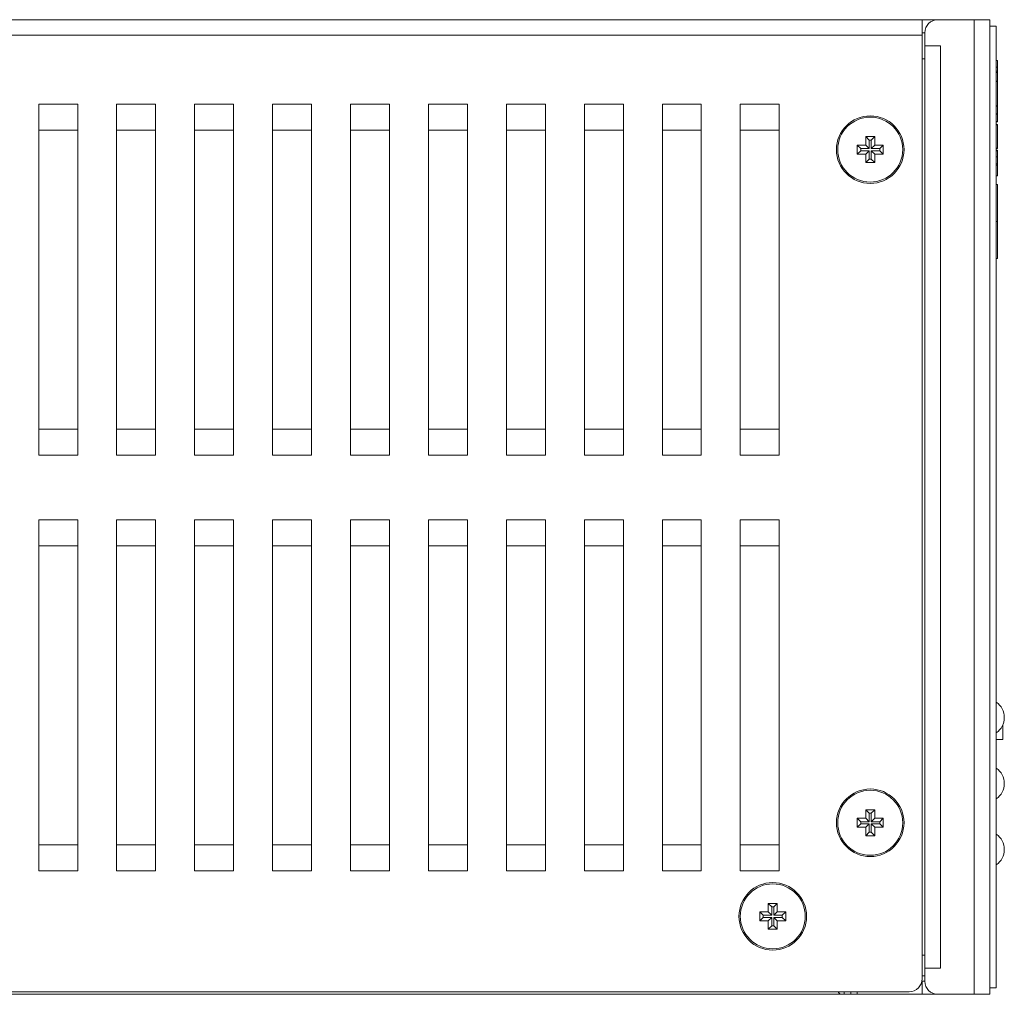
# Model space of a CAD drawing. Extents: x 1967 to 2561, y -57 to 363.
# Tile 3 of 22: x 2037 to 2113, y 49 to 124. Entities that reach past the tile are written whole.
import ezdxf

# ---------------------------------------------------------------- set-up
doc = ezdxf.new("R2010")
doc.units = 0
doc.header["$LTSCALE"] = 15.367
doc.header["$MEASUREMENT"] = 0
for name, color, linetype, lineweight in [('02___PRT_ALL_AXES', 7, 'CONTINUOUS', 5), ('307228297C-EDXF_CONTIN2158', 7, 'CONTINUOUS', 5), ('3105460500_DXF_CONTINU2189', 7, 'CONTINUOUS', 5), ('BASE-8P_DXF_CONTINUOUS2188', 7, 'CONTINUOUS', 5), ('COVER-8P_DXF_CONTINUOU2160', 7, 'CONTINUOUS', 5), ('LOGO-2_DXF_CONTINUOUS_LINE', 7, 'CONTINUOUS', 5), ('MYLAY_DXF_CONTINUOUS_LINE', 7, 'CONTINUOUS', 5), ('PANEL-8P_DXF_CONTINUOU2156', 7, 'CONTINUOUS', 5)]:
    doc.layers.add(name, color=color, linetype=linetype, lineweight=lineweight)

msp = doc.modelspace()

# ---------------------------------------------------------------- linework, layer by layer
at = {"layer": '02___PRT_ALL_AXES', "color": 7, "linetype": 'Continuous'}
for p, q in [((2111.625, 123.332), (2112.125, 123.332)), ((2112.125, 123.332), (2112.125, 49.332)), ((2111.625, 49.332), (2112.125, 49.332))]:
    msp.add_line(p, q, dxfattribs=at)
for centre in [(2102.425, 113.832), (2102.425, 62.032), (2094.925, 54.832)]:
    msp.add_circle(centre, 2.5, dxfattribs=at)
for centre in [(2111.295, 70.132), (2111.295, 65.052), (2111.295, 59.972)]:
    msp.add_arc(centre, 1.45, 305.00046, 54.99954, dxfattribs=at)
at = {"layer": '307228297C-EDXF_CONTIN2158', "color": 7, "linetype": 'Continuous'}
for p in [(2112.625, 69.559), (2112.125, 68.452)]:
    msp.add_line(p, (2112.625, 68.452), dxfattribs=at)
at = {"layer": '3105460500_DXF_CONTINU2189', "color": 7, "linetype": 'Continuous'}
for p, q in [((2102.775, 114.832), (2102.075, 114.832)), ((2102.075, 114.832), (2102.343, 114.564)), ((2102.075, 114.832), (2102.075, 114.182)), ((2102.507, 114.564), (2102.343, 114.564)), ((2102.343, 114.564), (2102.343, 113.914)), ((2102.775, 114.832), (2102.507, 114.564)), ((2102.507, 113.914), (2102.507, 114.564)), ((2102.775, 114.182), (2102.775, 114.832)), ((2102.075, 114.182), (2101.425, 114.182)), ((2101.425, 114.182), (2101.693, 113.914)), ((2101.425, 114.182), (2101.425, 113.482)), ((2101.425, 113.482), (2101.693, 113.75)), ((2102.343, 113.914), (2101.693, 113.914)), ((2101.693, 113.914), (2101.693, 113.75)), ((2101.693, 113.75), (2102.343, 113.75)), ((2102.075, 114.182), (2102.343, 113.914)), ((2102.075, 113.482), (2102.343, 113.75)), ((2102.343, 113.75), (2102.343, 113.1)), ((2102.775, 114.182), (2102.507, 113.914)), ((2103.157, 113.914), (2102.507, 113.914)), ((2102.507, 113.75), (2103.157, 113.75)), ((2102.775, 113.482), (2102.507, 113.75)), ((2102.507, 113.1), (2102.507, 113.75)), ((2103.425, 114.182), (2102.775, 114.182)), ((2103.425, 114.182), (2103.157, 113.914)), ((2103.157, 113.75), (2103.157, 113.914)), ((2103.425, 113.482), (2103.157, 113.75)), ((2103.425, 113.482), (2103.425, 114.182)), ((2101.425, 113.482), (2102.075, 113.482)), ((2102.075, 113.482), (2102.075, 112.832)), ((2102.075, 112.832), (2102.343, 113.1)), ((2102.343, 113.1), (2102.507, 113.1)), ((2102.775, 112.832), (2102.507, 113.1)), ((2102.775, 113.482), (2103.425, 113.482)), ((2102.775, 112.832), (2102.775, 113.482)), ((2102.075, 112.832), (2102.775, 112.832)), ((2102.775, 63.032), (2102.075, 63.032)), ((2102.075, 63.032), (2102.343, 62.764)), ((2102.075, 63.032), (2102.075, 62.382)), ((2102.775, 63.032), (2102.507, 62.764)), ((2102.775, 62.382), (2102.775, 63.032)), ((2102.075, 62.382), (2101.425, 62.382)), ((2101.425, 62.382), (2101.693, 62.114)), ((2101.425, 62.382), (2101.425, 61.682)), ((2102.075, 62.382), (2102.343, 62.114)), ((2102.507, 62.764), (2102.343, 62.764)), ((2102.343, 62.764), (2102.343, 62.114)), ((2102.507, 62.114), (2102.507, 62.764)), ((2102.775, 62.382), (2102.507, 62.114)), ((2103.425, 62.382), (2102.775, 62.382)), ((2103.425, 62.382), (2103.157, 62.114)), ((2103.425, 61.682), (2103.425, 62.382)), ((2101.425, 61.682), (2101.693, 61.95)), ((2101.425, 61.682), (2102.075, 61.682)), ((2102.343, 62.114), (2101.693, 62.114)), ((2101.693, 62.114), (2101.693, 61.95)), ((2101.693, 61.95), (2102.343, 61.95)), ((2102.075, 61.682), (2102.343, 61.95)), ((2102.075, 61.682), (2102.075, 61.032)), ((2102.343, 61.95), (2102.343, 61.3)), ((2103.157, 62.114), (2102.507, 62.114)), ((2102.507, 61.95), (2103.157, 61.95)), ((2102.775, 61.682), (2102.507, 61.95)), ((2102.507, 61.3), (2102.507, 61.95)), ((2102.775, 61.682), (2103.425, 61.682)), ((2102.775, 61.032), (2102.775, 61.682)), ((2103.157, 61.95), (2103.157, 62.114)), ((2103.425, 61.682), (2103.157, 61.95)), ((2102.075, 61.032), (2102.343, 61.3)), ((2102.075, 61.032), (2102.775, 61.032)), ((2102.343, 61.3), (2102.507, 61.3)), ((2102.775, 61.032), (2102.507, 61.3)), ((2095.275, 55.832), (2094.575, 55.832)), ((2094.575, 55.832), (2094.843, 55.564)), ((2094.575, 55.832), (2094.575, 55.182)), ((2095.007, 55.564), (2094.843, 55.564)), ((2094.843, 55.564), (2094.843, 54.914)), ((2095.275, 55.832), (2095.007, 55.564)), ((2095.007, 54.914), (2095.007, 55.564)), ((2095.275, 55.182), (2095.275, 55.832)), ((2094.575, 55.182), (2093.925, 55.182)), ((2093.925, 55.182), (2094.193, 54.914)), ((2093.925, 55.182), (2093.925, 54.482)), ((2093.925, 54.482), (2094.193, 54.75)), ((2094.843, 54.914), (2094.193, 54.914)), ((2094.193, 54.914), (2094.193, 54.75)), ((2094.193, 54.75), (2094.843, 54.75)), ((2094.575, 55.182), (2094.843, 54.914)), ((2094.575, 54.482), (2094.843, 54.75)), ((2094.843, 54.75), (2094.843, 54.1)), ((2095.275, 55.182), (2095.007, 54.914)), ((2095.657, 54.914), (2095.007, 54.914)), ((2095.007, 54.75), (2095.657, 54.75)), ((2095.275, 54.482), (2095.007, 54.75)), ((2095.007, 54.1), (2095.007, 54.75)), ((2095.925, 55.182), (2095.275, 55.182)), ((2095.925, 55.182), (2095.657, 54.914)), ((2095.657, 54.75), (2095.657, 54.914)), ((2095.925, 54.482), (2095.657, 54.75)), ((2095.925, 54.482), (2095.925, 55.182)), ((2093.925, 54.482), (2094.575, 54.482)), ((2094.575, 54.482), (2094.575, 53.832)), ((2094.575, 53.832), (2094.843, 54.1)), ((2094.575, 53.832), (2095.275, 53.832)), ((2094.843, 54.1), (2095.007, 54.1)), ((2095.275, 53.832), (2095.007, 54.1)), ((2095.275, 54.482), (2095.925, 54.482)), ((2095.275, 53.832), (2095.275, 54.482))]:
    msp.add_line(p, q, dxfattribs=at)
at = {"layer": 'BASE-8P_DXF_CONTINUOUS2188', "color": 3, "linetype": 'Continuous'}
msp.add_line((2106.625, 49.832), (2106.425, 49.832), dxfattribs=at)
at = {"layer": 'BASE-8P_DXF_CONTINUOUS2188', "color": 7, "linetype": 'Continuous'}
for p, q in [((2106.425, 49.832), (2106.425, 48.832)), ((2107.625, 48.832), (2012.825, 48.832)), ((2100.005, 48.947), (2099.966, 49.032)), ((2100.425, 48.832), (2100.313, 48.832)), ((2100.425, 48.832), (2100.425, 49.032)), ((2100.925, 48.832), (2100.925, 49.032)), ((2101.425, 48.832), (2101.425, 49.032))]:
    msp.add_line(p, q, dxfattribs=at)
msp.add_lwpolyline([(2100.313, 48.832), (2100.211, 48.837), (2100.128, 48.853), (2100.059, 48.888), (2100.005, 48.947)], dxfattribs=at)
at = {"layer": 'COVER-8P_DXF_CONTINUOU2160', "color": 3, "linetype": 'Continuous'}
for p, q in [((2107.625, 123.832), (2011.625, 123.832)), ((2106.425, 50.032), (2106.425, 123.832)), ((2106.425, 122.632), (2011.625, 122.632)), ((2041.425, 117.332), (2038.425, 117.332)), ((2038.425, 117.332), (2038.425, 90.332)), ((2041.425, 117.332), (2041.425, 90.332)), ((2047.425, 117.332), (2044.425, 117.332)), ((2044.425, 117.332), (2044.425, 90.332)), ((2047.425, 117.332), (2047.425, 90.332)), ((2053.425, 117.332), (2050.425, 117.332)), ((2050.425, 117.332), (2050.425, 90.332)), ((2053.425, 117.332), (2053.425, 90.332)), ((2059.425, 117.332), (2056.425, 117.332)), ((2056.425, 117.332), (2056.425, 90.332)), ((2059.425, 117.332), (2059.425, 90.332)), ((2065.425, 117.332), (2062.425, 117.332)), ((2062.425, 117.332), (2062.425, 90.332)), ((2065.425, 117.332), (2065.425, 90.332)), ((2071.425, 117.332), (2068.425, 117.332)), ((2068.425, 117.332), (2068.425, 90.332)), ((2071.425, 117.332), (2071.425, 90.332)), ((2077.425, 117.332), (2074.425, 117.332)), ((2074.425, 117.332), (2074.425, 90.332)), ((2077.425, 117.332), (2077.425, 90.332)), ((2083.425, 117.332), (2080.425, 117.332)), ((2080.425, 117.332), (2080.425, 90.332)), ((2083.425, 117.332), (2083.425, 90.332)), ((2089.425, 117.332), (2086.425, 117.332)), ((2086.425, 117.332), (2086.425, 90.332)), ((2089.425, 117.332), (2089.425, 90.332)), ((2095.425, 117.332), (2092.425, 117.332)), ((2092.425, 117.332), (2092.425, 90.332)), ((2095.425, 117.332), (2095.425, 90.332)), ((2041.425, 115.332), (2038.425, 115.332)), ((2047.425, 115.332), (2044.425, 115.332)), ((2053.425, 115.332), (2050.425, 115.332)), ((2059.425, 115.332), (2056.425, 115.332)), ((2065.425, 115.332), (2062.425, 115.332)), ((2071.425, 115.332), (2068.425, 115.332)), ((2077.425, 115.332), (2074.425, 115.332)), ((2083.425, 115.332), (2080.425, 115.332)), ((2089.425, 115.332), (2086.425, 115.332)), ((2095.425, 115.332), (2092.425, 115.332)), ((2038.425, 92.332), (2041.425, 92.332)), ((2044.425, 92.332), (2047.425, 92.332)), ((2050.425, 92.332), (2053.425, 92.332)), ((2056.425, 92.332), (2059.425, 92.332)), ((2062.425, 92.332), (2065.425, 92.332)), ((2068.425, 92.332), (2071.425, 92.332)), ((2074.425, 92.332), (2077.425, 92.332)), ((2080.425, 92.332), (2083.425, 92.332)), ((2086.425, 92.332), (2089.425, 92.332)), ((2092.425, 92.332), (2095.425, 92.332)), ((2038.425, 90.332), (2041.425, 90.332)), ((2044.425, 90.332), (2047.425, 90.332)), ((2050.425, 90.332), (2053.425, 90.332)), ((2056.425, 90.332), (2059.425, 90.332)), ((2062.425, 90.332), (2065.425, 90.332)), ((2068.425, 90.332), (2071.425, 90.332)), ((2074.425, 90.332), (2077.425, 90.332)), ((2080.425, 90.332), (2083.425, 90.332)), ((2086.425, 90.332), (2089.425, 90.332)), ((2092.425, 90.332), (2095.425, 90.332)), ((2041.425, 85.332), (2038.425, 85.332)), ((2038.425, 85.332), (2038.425, 58.332)), ((2041.425, 85.332), (2041.425, 58.332)), ((2047.425, 85.332), (2044.425, 85.332)), ((2044.425, 85.332), (2044.425, 58.332)), ((2047.425, 85.332), (2047.425, 58.332)), ((2053.425, 85.332), (2050.425, 85.332)), ((2050.425, 85.332), (2050.425, 58.332)), ((2053.425, 85.332), (2053.425, 58.332)), ((2059.425, 85.332), (2056.425, 85.332)), ((2056.425, 85.332), (2056.425, 58.332)), ((2059.425, 85.332), (2059.425, 58.332)), ((2065.425, 85.332), (2062.425, 85.332)), ((2062.425, 85.332), (2062.425, 58.332)), ((2065.425, 85.332), (2065.425, 58.332)), ((2071.425, 85.332), (2068.425, 85.332)), ((2068.425, 85.332), (2068.425, 58.332)), ((2071.425, 85.332), (2071.425, 58.332)), ((2077.425, 85.332), (2074.425, 85.332)), ((2074.425, 85.332), (2074.425, 58.332)), ((2077.425, 85.332), (2077.425, 58.332)), ((2083.425, 85.332), (2080.425, 85.332)), ((2080.425, 85.332), (2080.425, 58.332)), ((2083.425, 85.332), (2083.425, 58.332)), ((2089.425, 85.332), (2086.425, 85.332)), ((2086.425, 85.332), (2086.425, 58.332)), ((2089.425, 85.332), (2089.425, 58.332)), ((2095.425, 85.332), (2092.425, 85.332)), ((2092.425, 85.332), (2092.425, 58.332)), ((2095.425, 85.332), (2095.425, 58.332)), ((2041.425, 83.332), (2038.425, 83.332)), ((2047.425, 83.332), (2044.425, 83.332)), ((2053.425, 83.332), (2050.425, 83.332)), ((2059.425, 83.332), (2056.425, 83.332)), ((2065.425, 83.332), (2062.425, 83.332)), ((2071.425, 83.332), (2068.425, 83.332)), ((2077.425, 83.332), (2074.425, 83.332)), ((2083.425, 83.332), (2080.425, 83.332)), ((2089.425, 83.332), (2086.425, 83.332)), ((2095.425, 83.332), (2092.425, 83.332)), ((2038.425, 60.332), (2041.425, 60.332)), ((2044.425, 60.332), (2047.425, 60.332)), ((2050.425, 60.332), (2053.425, 60.332)), ((2056.425, 60.332), (2059.425, 60.332)), ((2062.425, 60.332), (2065.425, 60.332)), ((2068.425, 60.332), (2071.425, 60.332)), ((2074.425, 60.332), (2077.425, 60.332)), ((2080.425, 60.332), (2083.425, 60.332)), ((2086.425, 60.332), (2089.425, 60.332)), ((2092.425, 60.332), (2095.425, 60.332)), ((2038.425, 58.332), (2041.425, 58.332)), ((2044.425, 58.332), (2047.425, 58.332)), ((2050.425, 58.332), (2053.425, 58.332)), ((2056.425, 58.332), (2059.425, 58.332)), ((2062.425, 58.332), (2065.425, 58.332)), ((2068.425, 58.332), (2071.425, 58.332)), ((2074.425, 58.332), (2077.425, 58.332)), ((2080.425, 58.332), (2083.425, 58.332)), ((2086.425, 58.332), (2089.425, 58.332)), ((2092.425, 58.332), (2095.425, 58.332)), ((2012.625, 49.032), (2105.425, 49.032))]:
    msp.add_line(p, q, dxfattribs=at)
at = {"layer": 'COVER-8P_DXF_CONTINUOU2160', "color": 7, "linetype": 'Continuous'}
msp.add_line((2106.625, 122.832), (2106.425, 122.832), dxfattribs=at)
at = {"layer": 'COVER-8P_DXF_CONTINUOU2160', "color": 3, "linetype": 'Continuous'}
for centre in [(2102.425, 113.832), (2102.425, 62.032), (2094.925, 54.832)]:
    msp.add_circle(centre, 2.6, dxfattribs=at)
msp.add_arc((2105.425, 50.032), 1, 270, 0, dxfattribs=at)
at = {"layer": 'LOGO-2_DXF_CONTINUOUS_LINE', "color": 7, "linetype": 'Continuous'}
for p, q in [((2112.125, 120.689), (2112.225, 120.689)), ((2112.225, 120.689), (2112.225, 115.966)), ((2112.125, 120.191), (2112.225, 120.191)), ((2112.125, 119.87), (2112.225, 119.87)), ((2112.125, 119.766), (2112.225, 119.766)), ((2112.125, 119.109), (2112.225, 119.109)), ((2112.125, 119.083), (2112.225, 119.083)), ((2112.125, 117.21), (2112.225, 117.21)), ((2112.125, 117.183), (2112.225, 117.183)), ((2112.125, 116.588), (2112.225, 116.588)), ((2112.125, 116.562), (2112.225, 116.562)), ((2112.125, 115.992), (2112.225, 115.992)), ((2112.125, 115.966), (2112.225, 115.966)), ((2112.125, 115.767), (2112.225, 115.767)), ((2112.125, 115.741), (2112.225, 115.741)), ((2112.225, 115.767), (2112.225, 113.914)), ((2112.125, 113.941), (2112.225, 113.941)), ((2112.125, 113.914), (2112.225, 113.914)), ((2112.225, 113.798), (2112.125, 113.798)), ((2112.125, 113.731), (2112.225, 113.731)), ((2112.225, 113.798), (2112.225, 111.806)), ((2112.125, 113.271), (2112.225, 113.271)), ((2112.125, 112.729), (2112.225, 112.729)), ((2112.125, 112.625), (2112.225, 112.625)), ((2112.125, 111.806), (2112.225, 111.806)), ((2112.125, 111.15), (2112.225, 111.15)), ((2112.225, 111.15), (2112.225, 105.456)), ((2112.125, 108.31), (2112.225, 108.31)), ((2112.125, 105.456), (2112.225, 105.456))]:
    msp.add_line(p, q, dxfattribs=at)
at = {"layer": 'MYLAY_DXF_CONTINUOUS_LINE', "color": 7, "linetype": 'Continuous'}
msp.add_line((2106.425, 50.262), (2106.625, 50.262), dxfattribs=at)
at = {"layer": 'PANEL-8P_DXF_CONTINUOU2156', "color": 7, "linetype": 'Continuous'}
for p, q in [((2107.625, 123.832), (2111.625, 123.832)), ((2110.425, 123.832), (2110.425, 48.832)), ((2111.625, 123.832), (2111.625, 48.832)), ((2106.625, 122.832), (2106.625, 120.832)), ((2106.625, 121.832), (2107.825, 121.832)), ((2106.637, 121.832), (2106.637, 50.832)), ((2107.825, 50.832), (2107.825, 121.832)), ((2106.439, 120.832), (2106.625, 120.832)), ((2106.439, 51.832), (2106.625, 51.832)), ((2106.625, 51.832), (2106.625, 49.832)), ((2106.625, 50.832), (2107.825, 50.832)), ((2107.625, 48.832), (2111.625, 48.832))]:
    msp.add_line(p, q, dxfattribs=at)
for centre, start, end in [((2107.625, 122.832), 90, 180), ((2107.625, 49.832), 180, 270)]:
    msp.add_arc(centre, 1, start, end, dxfattribs=at)

doc.saveas('drawing.dxf')
